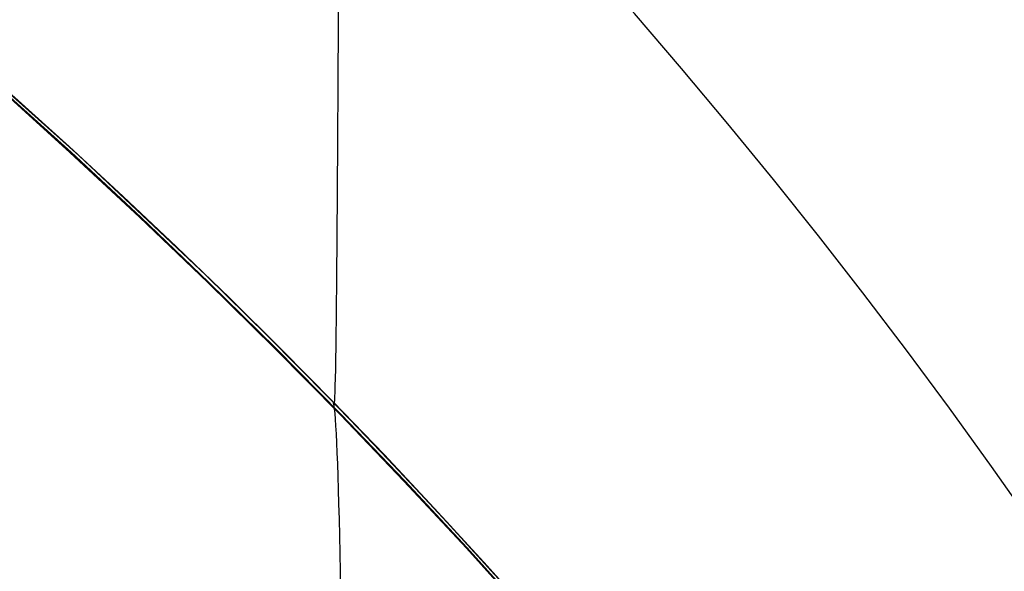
# Model space of a CAD drawing. Extents: x -15 to 7, y 1 to 148.
# Tile 181 of 194: x 7.0777 to 7.2044, y 140.5208 to 140.5918. Entities that reach past the tile are written whole.
import ezdxf

# ---------------------------------------------------------------- set-up
doc = ezdxf.new("R2010")
doc.units = 0
doc.layers.add('DEFAULT', color=7, linetype='CONTINUOUS')

msp = doc.modelspace()

# ---------------------------------------------------------------- linework, layer by layer
at = {"layer": 'DEFAULT', "color": 254}
for p, q in [((7.08536, 140.57427, -98.29061), (7.06857, 140.58923, -98.28414)), ((7.06857, 140.58923, -96.65235), (7.08535, 140.57429, -96.6459)), ((7.08536, 140.57427, -94.29061), (7.06857, 140.58923, -94.28414)), ((7.06857, 140.58923, -92.65235), (7.08535, 140.57429, -92.6459)), ((7.08536, 140.57427, -90.29061), (7.06857, 140.58923, -90.28414)), ((7.06857, 140.58923, -88.65235), (7.08535, 140.57429, -88.6459)), ((7.08536, 140.57427, -86.29061), (7.06857, 140.58923, -86.28414)), ((7.06857, 140.58923, -84.65235), (7.08535, 140.57429, -84.6459)), ((7.08536, 140.57427, -82.29061), (7.06857, 140.58923, -82.28414)), ((7.06857, 140.58923, -80.65235), (7.08535, 140.57429, -80.6459)), ((7.08536, 140.57427, -78.29061), (7.06857, 140.58923, -78.28414)), ((7.06857, 140.58923, -76.65235), (7.08535, 140.57429, -76.6459)), ((7.08536, 140.57427, -74.29061), (7.06857, 140.58923, -74.28414)), ((7.06857, 140.58923, -72.65235), (7.08535, 140.57429, -72.6459)), ((7.08536, 140.57427, -70.29061), (7.06857, 140.58923, -70.28414)), ((7.06857, 140.58923, -68.65235), (7.08535, 140.57429, -68.6459)), ((7.08536, 140.57427, -66.29061), (7.06857, 140.58923, -66.28414)), ((7.06857, 140.58923, -64.65235), (7.08535, 140.57429, -64.6459)), ((7.08536, 140.57427, -62.29061), (7.06857, 140.58923, -62.28414)), ((7.06857, 140.58923, -60.65235), (7.08535, 140.57429, -60.6459)), ((7.08536, 140.57427, -58.29061), (7.06857, 140.58923, -58.28414)), ((7.06857, 140.58923, -56.65235), (7.08535, 140.57429, -56.6459)), ((7.08536, 140.57427, -54.29061), (7.06857, 140.58923, -54.28414)), ((7.06857, 140.58923, -52.65235), (7.08535, 140.57429, -52.6459)), ((7.08536, 140.57427, -50.29061), (7.06857, 140.58923, -50.28414)), ((7.06857, 140.58923, -48.65235), (7.08535, 140.57429, -48.6459)), ((7.08536, 140.57427, -46.29061), (7.06857, 140.58923, -46.28414)), ((7.06857, 140.58923, -100.65235), (7.08535, 140.57429, -100.6459)), ((7.08419, 140.57468, -46.29019), (7.07504, 140.58295, -46.2866)), ((7.08419, 140.57468, -50.29019), (7.07504, 140.58295, -50.2866)), ((7.08419, 140.57468, -54.29019), (7.07504, 140.58295, -54.2866)), ((7.08419, 140.57468, -58.29019), (7.07504, 140.58295, -58.2866)), ((7.08419, 140.57468, -62.29019), (7.07504, 140.58295, -62.2866)), ((7.08419, 140.57468, -66.29019), (7.07504, 140.58295, -66.2866)), ((7.08419, 140.57468, -70.29019), (7.07504, 140.58295, -70.2866)), ((7.08419, 140.57468, -74.29019), (7.07504, 140.58295, -74.2866)), ((7.08419, 140.57468, -78.29019), (7.07504, 140.58295, -78.2866)), ((7.08419, 140.57468, -82.29019), (7.07504, 140.58295, -82.2866)), ((7.08419, 140.57468, -86.29019), (7.07504, 140.58295, -86.2866)), ((7.08419, 140.57468, -90.29019), (7.07504, 140.58295, -90.2866)), ((7.08419, 140.57468, -94.29019), (7.07504, 140.58295, -94.2866)), ((7.08419, 140.57468, -98.29019), (7.07504, 140.58295, -98.2866)), ((7.0752, 140.58294, -48.64983), (7.08435, 140.57469, -48.64624)), ((7.0752, 140.58294, -52.64983), (7.08435, 140.57469, -52.64624)), ((7.0752, 140.58294, -56.64983), (7.08435, 140.57469, -56.64624)), ((7.0752, 140.58294, -60.64983), (7.08435, 140.57469, -60.64624)), ((7.0752, 140.58294, -64.64983), (7.08435, 140.57469, -64.64624)), ((7.0752, 140.58294, -68.64983), (7.08435, 140.57469, -68.64624)), ((7.0752, 140.58294, -72.64983), (7.08435, 140.57469, -72.64624)), ((7.0752, 140.58294, -76.64983), (7.08435, 140.57469, -76.64624)), ((7.0752, 140.58294, -80.64983), (7.08435, 140.57469, -80.64624)), ((7.0752, 140.58294, -84.64983), (7.08435, 140.57469, -84.64624)), ((7.0752, 140.58294, -88.64983), (7.08435, 140.57469, -88.64624)), ((7.0752, 140.58294, -92.64983), (7.08435, 140.57469, -92.64624)), ((7.0752, 140.58294, -96.64983), (7.08435, 140.57469, -96.64624)), ((7.0752, 140.58294, -100.64983), (7.08435, 140.57469, -100.64624)), ((7.09316, 140.56634, -46.29392), (7.08419, 140.57468, -46.29019)), ((7.09316, 140.56634, -50.29392), (7.08419, 140.57468, -50.29019)), ((7.09316, 140.56634, -54.29392), (7.08419, 140.57468, -54.29019)), ((7.09316, 140.56634, -58.29392), (7.08419, 140.57468, -58.29019)), ((7.09316, 140.56634, -62.29392), (7.08419, 140.57468, -62.29019)), ((7.09316, 140.56634, -66.29392), (7.08419, 140.57468, -66.29019)), ((7.09316, 140.56634, -70.29392), (7.08419, 140.57468, -70.29019)), ((7.09316, 140.56634, -74.29392), (7.08419, 140.57468, -74.29019)), ((7.09316, 140.56634, -78.29392), (7.08419, 140.57468, -78.29019)), ((7.09316, 140.56634, -82.29392), (7.08419, 140.57468, -82.29019)), ((7.09316, 140.56634, -86.29392), (7.08419, 140.57468, -86.29019)), ((7.09316, 140.56634, -90.29392), (7.08419, 140.57468, -90.29019)), ((7.09316, 140.56634, -94.29392), (7.08419, 140.57468, -94.29019)), ((7.09316, 140.56634, -98.29392), (7.08419, 140.57468, -98.29019)), ((7.08435, 140.57469, -48.64624), (7.09331, 140.56635, -48.64252)), ((7.08435, 140.57469, -52.64624), (7.09331, 140.56635, -52.64252)), ((7.08435, 140.57469, -56.64624), (7.09331, 140.56635, -56.64252)), ((7.08435, 140.57469, -60.64624), (7.09331, 140.56635, -60.64252)), ((7.08435, 140.57469, -64.64624), (7.09331, 140.56635, -64.64252)), ((7.08435, 140.57469, -68.64624), (7.09331, 140.56635, -68.64252)), ((7.08435, 140.57469, -72.64624), (7.09331, 140.56635, -72.64252)), ((7.08435, 140.57469, -76.64624), (7.09331, 140.56635, -76.64252)), ((7.08435, 140.57469, -80.64624), (7.09331, 140.56635, -80.64252)), ((7.08435, 140.57469, -84.64624), (7.09331, 140.56635, -84.64252)), ((7.08435, 140.57469, -88.64624), (7.09331, 140.56635, -88.64252)), ((7.08435, 140.57469, -92.64624), (7.09331, 140.56635, -92.64252)), ((7.08435, 140.57469, -96.64624), (7.09331, 140.56635, -96.64252)), ((7.08435, 140.57469, -100.64624), (7.09331, 140.56635, -100.64252)), ((7.08535, 140.57429, -96.6459), (7.10163, 140.55893, -96.63894)), ((7.08535, 140.57429, -92.6459), (7.10163, 140.55893, -92.63894)), ((7.08535, 140.57429, -88.6459), (7.10163, 140.55893, -88.63894)), ((7.08535, 140.57429, -84.6459), (7.10163, 140.55893, -84.63894)), ((7.08535, 140.57429, -80.6459), (7.10163, 140.55893, -80.63894)), ((7.08535, 140.57429, -76.6459), (7.10163, 140.55893, -76.63894)), ((7.08535, 140.57429, -72.6459), (7.10163, 140.55893, -72.63894)), ((7.08535, 140.57429, -68.6459), (7.10163, 140.55893, -68.63894)), ((7.08535, 140.57429, -64.6459), (7.10163, 140.55893, -64.63894)), ((7.08535, 140.57429, -60.6459), (7.10163, 140.55893, -60.63894)), ((7.08535, 140.57429, -56.6459), (7.10163, 140.55893, -56.63894)), ((7.08535, 140.57429, -52.6459), (7.10163, 140.55893, -52.63894)), ((7.08535, 140.57429, -48.6459), (7.10163, 140.55893, -48.63894)), ((7.08535, 140.57429, -100.6459), (7.10163, 140.55893, -100.63894)), ((7.10166, 140.5589, -98.29758), (7.08536, 140.57427, -98.29061)), ((7.10166, 140.5589, -94.29758), (7.08536, 140.57427, -94.29061)), ((7.10166, 140.5589, -90.29758), (7.08536, 140.57427, -90.29061)), ((7.10166, 140.5589, -86.29758), (7.08536, 140.57427, -86.29061)), ((7.10166, 140.5589, -82.29758), (7.08536, 140.57427, -82.29061)), ((7.10166, 140.5589, -78.29758), (7.08536, 140.57427, -78.29061)), ((7.10166, 140.5589, -74.29758), (7.08536, 140.57427, -74.29061)), ((7.10166, 140.5589, -70.29758), (7.08536, 140.57427, -70.29061)), ((7.10166, 140.5589, -66.29758), (7.08536, 140.57427, -66.29061)), ((7.10166, 140.5589, -62.29758), (7.08536, 140.57427, -62.29061)), ((7.10166, 140.5589, -58.29758), (7.08536, 140.57427, -58.29061)), ((7.10166, 140.5589, -54.29758), (7.08536, 140.57427, -54.29061)), ((7.10166, 140.5589, -50.29758), (7.08536, 140.57427, -50.29061)), ((7.10166, 140.5589, -46.29758), (7.08536, 140.57427, -46.29061)), ((7.10194, 140.55793, -46.29778), (7.09316, 140.56634, -46.29392)), ((7.10194, 140.55793, -50.29778), (7.09316, 140.56634, -50.29392)), ((7.10194, 140.55793, -54.29778), (7.09316, 140.56634, -54.29392)), ((7.10194, 140.55793, -58.29778), (7.09316, 140.56634, -58.29392)), ((7.10194, 140.55793, -62.29778), (7.09316, 140.56634, -62.29392)), ((7.10194, 140.55793, -66.29778), (7.09316, 140.56634, -66.29392)), ((7.10194, 140.55793, -70.29778), (7.09316, 140.56634, -70.29392)), ((7.10194, 140.55793, -74.29778), (7.09316, 140.56634, -74.29392)), ((7.10194, 140.55793, -78.29778), (7.09316, 140.56634, -78.29392)), ((7.10194, 140.55793, -82.29778), (7.09316, 140.56634, -82.29392)), ((7.10194, 140.55793, -86.29778), (7.09316, 140.56634, -86.29392)), ((7.10194, 140.55793, -90.29778), (7.09316, 140.56634, -90.29392)), ((7.10194, 140.55793, -94.29778), (7.09316, 140.56634, -94.29392)), ((7.10194, 140.55793, -98.29778), (7.09316, 140.56634, -98.29392)), ((7.09331, 140.56635, -48.64252), (7.10208, 140.55795, -48.63866)), ((7.09331, 140.56635, -52.64252), (7.10208, 140.55795, -52.63866)), ((7.09331, 140.56635, -56.64252), (7.10208, 140.55795, -56.63866)), ((7.09331, 140.56635, -60.64252), (7.10208, 140.55795, -60.63866)), ((7.09331, 140.56635, -64.64252), (7.10208, 140.55795, -64.63866)), ((7.09331, 140.56635, -68.64252), (7.10208, 140.55795, -68.63866)), ((7.09331, 140.56635, -72.64252), (7.10208, 140.55795, -72.63866)), ((7.09331, 140.56635, -76.64252), (7.10208, 140.55795, -76.63866)), ((7.09331, 140.56635, -80.64252), (7.10208, 140.55795, -80.63866)), ((7.09331, 140.56635, -84.64252), (7.10208, 140.55795, -84.63866)), ((7.09331, 140.56635, -88.64252), (7.10208, 140.55795, -88.63866)), ((7.09331, 140.56635, -92.64252), (7.10208, 140.55795, -92.63866)), ((7.09331, 140.56635, -96.64252), (7.10208, 140.55795, -96.63866)), ((7.09331, 140.56635, -100.64252), (7.10208, 140.55795, -100.63866)), ((7.10163, 140.55893, -96.63894), (7.10958, 140.55111, -96.63526)), ((7.10163, 140.55893, -92.63894), (7.10958, 140.55111, -92.63526)), ((7.10163, 140.55893, -88.63894), (7.10958, 140.55111, -88.63526)), ((7.10163, 140.55893, -84.63894), (7.10958, 140.55111, -84.63526)), ((7.10163, 140.55893, -80.63894), (7.10958, 140.55111, -80.63526)), ((7.10163, 140.55893, -76.63894), (7.10958, 140.55111, -76.63526)), ((7.10163, 140.55893, -72.63894), (7.10958, 140.55111, -72.63526)), ((7.10163, 140.55893, -68.63894), (7.10958, 140.55111, -68.63526)), ((7.10163, 140.55893, -64.63894), (7.10958, 140.55111, -64.63526)), ((7.10163, 140.55893, -60.63894), (7.10958, 140.55111, -60.63526)), ((7.10163, 140.55893, -56.63894), (7.10958, 140.55111, -56.63526)), ((7.10163, 140.55893, -52.63894), (7.10958, 140.55111, -52.63526)), ((7.10163, 140.55893, -48.63894), (7.10958, 140.55111, -48.63526)), ((7.10163, 140.55893, -100.63894), (7.10958, 140.55111, -100.63526)), ((7.10962, 140.55107, -98.30126), (7.10166, 140.5589, -98.29758)), ((7.10962, 140.55107, -94.30126), (7.10166, 140.5589, -94.29758)), ((7.10962, 140.55107, -90.30126), (7.10166, 140.5589, -90.29758)), ((7.10962, 140.55107, -86.30126), (7.10166, 140.5589, -86.29758)), ((7.10962, 140.55107, -82.30126), (7.10166, 140.5589, -82.29758)), ((7.10962, 140.55107, -78.30126), (7.10166, 140.5589, -78.29758)), ((7.10962, 140.55107, -74.30126), (7.10166, 140.5589, -74.29758)), ((7.10962, 140.55107, -70.30126), (7.10166, 140.5589, -70.29758)), ((7.10962, 140.55107, -66.30126), (7.10166, 140.5589, -66.29758)), ((7.10962, 140.55107, -62.30126), (7.10166, 140.5589, -62.29758)), ((7.10962, 140.55107, -58.30126), (7.10166, 140.5589, -58.29758)), ((7.10962, 140.55107, -54.30126), (7.10166, 140.5589, -54.29758)), ((7.10962, 140.55107, -50.30126), (7.10166, 140.5589, -50.29758)), ((7.10962, 140.55107, -46.30126), (7.10166, 140.5589, -46.29758)), ((7.11054, 140.54946, -46.30177), (7.10194, 140.55793, -46.29778)), ((7.11054, 140.54946, -50.30177), (7.10194, 140.55793, -50.29778)), ((7.11054, 140.54946, -54.30177), (7.10194, 140.55793, -54.29778)), ((7.11054, 140.54946, -58.30177), (7.10194, 140.55793, -58.29778)), ((7.11054, 140.54946, -62.30177), (7.10194, 140.55793, -62.29778)), ((7.11054, 140.54946, -66.30177), (7.10194, 140.55793, -66.29778)), ((7.11054, 140.54946, -70.30177), (7.10194, 140.55793, -70.29778)), ((7.11054, 140.54946, -74.30177), (7.10194, 140.55793, -74.29778)), ((7.11054, 140.54946, -78.30177), (7.10194, 140.55793, -78.29778)), ((7.11054, 140.54946, -82.30177), (7.10194, 140.55793, -82.29778)), ((7.11054, 140.54946, -86.30177), (7.10194, 140.55793, -86.29778)), ((7.11054, 140.54946, -90.30177), (7.10194, 140.55793, -90.29778)), ((7.11054, 140.54946, -94.30177), (7.10194, 140.55793, -94.29778)), ((7.11054, 140.54946, -98.30177), (7.10194, 140.55793, -98.29778)), ((7.10208, 140.55795, -48.63866), (7.11066, 140.54948, -48.63466)), ((7.10208, 140.55795, -52.63866), (7.11066, 140.54948, -52.63466)), ((7.10208, 140.55795, -56.63866), (7.11066, 140.54948, -56.63466)), ((7.10208, 140.55795, -60.63866), (7.11066, 140.54948, -60.63466)), ((7.10208, 140.55795, -64.63866), (7.11066, 140.54948, -64.63466)), ((7.10208, 140.55795, -68.63866), (7.11066, 140.54948, -68.63466)), ((7.10208, 140.55795, -72.63866), (7.11066, 140.54948, -72.63466)), ((7.10208, 140.55795, -76.63866), (7.11066, 140.54948, -76.63466)), ((7.10208, 140.55795, -80.63866), (7.11066, 140.54948, -80.63466)), ((7.10208, 140.55795, -84.63866), (7.11066, 140.54948, -84.63466)), ((7.10208, 140.55795, -88.63866), (7.11066, 140.54948, -88.63466)), ((7.10208, 140.55795, -92.63866), (7.11066, 140.54948, -92.63466)), ((7.10208, 140.55795, -96.63866), (7.11066, 140.54948, -96.63466)), ((7.10208, 140.55795, -100.63866), (7.11066, 140.54948, -100.63466)), ((7.10958, 140.55111, -96.63526), (7.1174, 140.54321, -96.63144)), ((7.10958, 140.55111, -92.63526), (7.1174, 140.54321, -92.63144)), ((7.10958, 140.55111, -88.63526), (7.1174, 140.54321, -88.63144)), ((7.10958, 140.55111, -84.63526), (7.1174, 140.54321, -84.63144)), ((7.10958, 140.55111, -80.63526), (7.1174, 140.54321, -80.63144)), ((7.10958, 140.55111, -76.63526), (7.1174, 140.54321, -76.63144)), ((7.10958, 140.55111, -72.63526), (7.1174, 140.54321, -72.63144)), ((7.10958, 140.55111, -68.63526), (7.1174, 140.54321, -68.63144)), ((7.10958, 140.55111, -64.63526), (7.1174, 140.54321, -64.63144)), ((7.10958, 140.55111, -60.63526), (7.1174, 140.54321, -60.63144)), ((7.10958, 140.55111, -56.63526), (7.1174, 140.54321, -56.63144)), ((7.10958, 140.55111, -52.63526), (7.1174, 140.54321, -52.63144)), ((7.10958, 140.55111, -48.63526), (7.1174, 140.54321, -48.63144)), ((7.10958, 140.55111, -100.63526), (7.1174, 140.54321, -100.63144)), ((7.11745, 140.54315, -98.30508), (7.10962, 140.55107, -98.30126)), ((7.11745, 140.54315, -94.30508), (7.10962, 140.55107, -94.30126)), ((7.11745, 140.54315, -90.30508), (7.10962, 140.55107, -90.30126)), ((7.11745, 140.54315, -86.30508), (7.10962, 140.55107, -86.30126)), ((7.11745, 140.54315, -82.30508), (7.10962, 140.55107, -82.30126)), ((7.11745, 140.54315, -78.30508), (7.10962, 140.55107, -78.30126)), ((7.11745, 140.54315, -74.30508), (7.10962, 140.55107, -74.30126)), ((7.11745, 140.54315, -70.30508), (7.10962, 140.55107, -70.30126)), ((7.11745, 140.54315, -66.30508), (7.10962, 140.55107, -66.30126)), ((7.11745, 140.54315, -62.30508), (7.10962, 140.55107, -62.30126)), ((7.11745, 140.54315, -58.30508), (7.10962, 140.55107, -58.30126)), ((7.11745, 140.54315, -54.30508), (7.10962, 140.55107, -54.30126)), ((7.11745, 140.54315, -50.30508), (7.10962, 140.55107, -50.30126)), ((7.11745, 140.54315, -46.30508), (7.10962, 140.55107, -46.30126)), ((7.11894, 140.54094, -46.30591), (7.11054, 140.54946, -46.30177)), ((7.11894, 140.54094, -50.30591), (7.11054, 140.54946, -50.30177)), ((7.11894, 140.54094, -54.30591), (7.11054, 140.54946, -54.30177)), ((7.11894, 140.54094, -58.30591), (7.11054, 140.54946, -58.30177)), ((7.11894, 140.54094, -62.30591), (7.11054, 140.54946, -62.30177)), ((7.11894, 140.54094, -66.30591), (7.11054, 140.54946, -66.30177)), ((7.11894, 140.54094, -70.30591), (7.11054, 140.54946, -70.30177)), ((7.11894, 140.54094, -74.30591), (7.11054, 140.54946, -74.30177)), ((7.11894, 140.54094, -78.30591), (7.11054, 140.54946, -78.30177)), ((7.11894, 140.54094, -82.30591), (7.11054, 140.54946, -82.30177)), ((7.11894, 140.54094, -86.30591), (7.11054, 140.54946, -86.30177)), ((7.11894, 140.54094, -90.30591), (7.11054, 140.54946, -90.30177)), ((7.11894, 140.54094, -94.30591), (7.11054, 140.54946, -94.30177)), ((7.11894, 140.54094, -98.30591), (7.11054, 140.54946, -98.30177)), ((7.11066, 140.54948, -48.63466), (7.11906, 140.54096, -48.63053)), ((7.11066, 140.54948, -52.63466), (7.11906, 140.54096, -52.63053)), ((7.11066, 140.54948, -56.63466), (7.11906, 140.54096, -56.63053)), ((7.11066, 140.54948, -60.63466), (7.11906, 140.54096, -60.63053)), ((7.11066, 140.54948, -64.63466), (7.11906, 140.54096, -64.63053)), ((7.11066, 140.54948, -68.63466), (7.11906, 140.54096, -68.63053)), ((7.11066, 140.54948, -72.63466), (7.11906, 140.54096, -72.63053)), ((7.11066, 140.54948, -76.63466), (7.11906, 140.54096, -76.63053)), ((7.11066, 140.54948, -80.63466), (7.11906, 140.54096, -80.63053)), ((7.11066, 140.54948, -84.63466), (7.11906, 140.54096, -84.63053)), ((7.11066, 140.54948, -88.63466), (7.11906, 140.54096, -88.63053)), ((7.11066, 140.54948, -92.63466), (7.11906, 140.54096, -92.63053)), ((7.11066, 140.54948, -96.63466), (7.11906, 140.54096, -96.63053)), ((7.11066, 140.54948, -100.63466), (7.11906, 140.54096, -100.63053)), ((7.1174, 140.54321, -96.63144), (7.12509, 140.53522, -96.62749)), ((7.1174, 140.54321, -92.63144), (7.12509, 140.53522, -92.62749)), ((7.1174, 140.54321, -88.63144), (7.12509, 140.53522, -88.62749)), ((7.1174, 140.54321, -84.63144), (7.12509, 140.53522, -84.62749)), ((7.1174, 140.54321, -80.63144), (7.12509, 140.53522, -80.62749)), ((7.1174, 140.54321, -76.63144), (7.12509, 140.53522, -76.62749)), ((7.1174, 140.54321, -72.63144), (7.12509, 140.53522, -72.62749)), ((7.1174, 140.54321, -68.63144), (7.12509, 140.53522, -68.62749)), ((7.1174, 140.54321, -64.63144), (7.12509, 140.53522, -64.62749)), ((7.1174, 140.54321, -60.63144), (7.12509, 140.53522, -60.62749)), ((7.1174, 140.54321, -56.63144), (7.12509, 140.53522, -56.62749)), ((7.1174, 140.54321, -52.63144), (7.12509, 140.53522, -52.62749)), ((7.1174, 140.54321, -48.63144), (7.12509, 140.53522, -48.62749)), ((7.1174, 140.54321, -100.63144), (7.12509, 140.53522, -100.62749)), ((7.12515, 140.53515, -98.30903), (7.11745, 140.54315, -98.30508)), ((7.12515, 140.53515, -94.30903), (7.11745, 140.54315, -94.30508)), ((7.12515, 140.53515, -90.30903), (7.11745, 140.54315, -90.30508)), ((7.12515, 140.53515, -86.30903), (7.11745, 140.54315, -86.30508)), ((7.12515, 140.53515, -82.30903), (7.11745, 140.54315, -82.30508)), ((7.12515, 140.53515, -78.30903), (7.11745, 140.54315, -78.30508)), ((7.12515, 140.53515, -74.30903), (7.11745, 140.54315, -74.30508)), ((7.12515, 140.53515, -70.30903), (7.11745, 140.54315, -70.30508)), ((7.12515, 140.53515, -66.30903), (7.11745, 140.54315, -66.30508)), ((7.12515, 140.53515, -62.30903), (7.11745, 140.54315, -62.30508)), ((7.12515, 140.53515, -58.30903), (7.11745, 140.54315, -58.30508)), ((7.12515, 140.53515, -54.30903), (7.11745, 140.54315, -54.30508)), ((7.12515, 140.53515, -50.30903), (7.11745, 140.54315, -50.30508)), ((7.12515, 140.53515, -46.30903), (7.11745, 140.54315, -46.30508)), ((7.12716, 140.53236, -46.31018), (7.11894, 140.54094, -46.30591)), ((7.12716, 140.53236, -50.31018), (7.11894, 140.54094, -50.30591)), ((7.12716, 140.53236, -54.31018), (7.11894, 140.54094, -54.30591)), ((7.12716, 140.53236, -58.31018), (7.11894, 140.54094, -58.30591)), ((7.12716, 140.53236, -62.31018), (7.11894, 140.54094, -62.30591)), ((7.12716, 140.53236, -66.31018), (7.11894, 140.54094, -66.30591)), ((7.12716, 140.53236, -70.31018), (7.11894, 140.54094, -70.30591)), ((7.12716, 140.53236, -74.31018), (7.11894, 140.54094, -74.30591)), ((7.12716, 140.53236, -78.31018), (7.11894, 140.54094, -78.30591)), ((7.12716, 140.53236, -82.31018), (7.11894, 140.54094, -82.30591)), ((7.12716, 140.53236, -86.31018), (7.11894, 140.54094, -86.30591)), ((7.12716, 140.53236, -90.31018), (7.11894, 140.54094, -90.30591)), ((7.12716, 140.53236, -94.31018), (7.11894, 140.54094, -94.30591)), ((7.12716, 140.53236, -98.31018), (7.11894, 140.54094, -98.30591)), ((7.11906, 140.54096, -48.63053), (7.12726, 140.5324, -48.62626)), ((7.11906, 140.54096, -52.63053), (7.12726, 140.5324, -52.62626)), ((7.11906, 140.54096, -56.63053), (7.12726, 140.5324, -56.62626)), ((7.11906, 140.54096, -60.63053), (7.12726, 140.5324, -60.62626)), ((7.11906, 140.54096, -64.63053), (7.12726, 140.5324, -64.62626)), ((7.11906, 140.54096, -68.63053), (7.12726, 140.5324, -68.62626)), ((7.11906, 140.54096, -72.63053), (7.12726, 140.5324, -72.62626)), ((7.11906, 140.54096, -76.63053), (7.12726, 140.5324, -76.62626)), ((7.11906, 140.54096, -80.63053), (7.12726, 140.5324, -80.62626)), ((7.11906, 140.54096, -84.63053), (7.12726, 140.5324, -84.62626)), ((7.11906, 140.54096, -88.63053), (7.12726, 140.5324, -88.62626)), ((7.11906, 140.54096, -92.63053), (7.12726, 140.5324, -92.62626)), ((7.11906, 140.54096, -96.63053), (7.12726, 140.5324, -96.62626)), ((7.11906, 140.54096, -100.63053), (7.12726, 140.5324, -100.62626)), ((7.12509, 140.53522, -96.62749), (7.13265, 140.52715, -96.6234)), ((7.12509, 140.53522, -92.62749), (7.13265, 140.52715, -92.6234)), ((7.12509, 140.53522, -88.62749), (7.13265, 140.52715, -88.6234)), ((7.12509, 140.53522, -84.62749), (7.13265, 140.52715, -84.6234)), ((7.12509, 140.53522, -80.62749), (7.13265, 140.52715, -80.6234)), ((7.12509, 140.53522, -76.62749), (7.13265, 140.52715, -76.6234)), ((7.12509, 140.53522, -72.62749), (7.13265, 140.52715, -72.6234)), ((7.12509, 140.53522, -68.62749), (7.13265, 140.52715, -68.6234)), ((7.12509, 140.53522, -64.62749), (7.13265, 140.52715, -64.6234)), ((7.12509, 140.53522, -60.62749), (7.13265, 140.52715, -60.6234)), ((7.12509, 140.53522, -56.62749), (7.13265, 140.52715, -56.6234)), ((7.12509, 140.53522, -52.62749), (7.13265, 140.52715, -52.6234)), ((7.12509, 140.53522, -48.62749), (7.13265, 140.52715, -48.6234)), ((7.12509, 140.53522, -100.62749), (7.13265, 140.52715, -100.6234)), ((7.13271, 140.52707, -98.31313), (7.12515, 140.53515, -98.30903)), ((7.13271, 140.52707, -94.31313), (7.12515, 140.53515, -94.30903)), ((7.13271, 140.52707, -90.31313), (7.12515, 140.53515, -90.30903)), ((7.13271, 140.52707, -86.31313), (7.12515, 140.53515, -86.30903)), ((7.13271, 140.52707, -82.31313), (7.12515, 140.53515, -82.30903)), ((7.13271, 140.52707, -78.31313), (7.12515, 140.53515, -78.30903)), ((7.13271, 140.52707, -74.31313), (7.12515, 140.53515, -74.30903)), ((7.13271, 140.52707, -70.31313), (7.12515, 140.53515, -70.30903)), ((7.13271, 140.52707, -66.31313), (7.12515, 140.53515, -66.30903)), ((7.13271, 140.52707, -62.31313), (7.12515, 140.53515, -62.30903)), ((7.13271, 140.52707, -58.31313), (7.12515, 140.53515, -58.30903)), ((7.13271, 140.52707, -54.31313), (7.12515, 140.53515, -54.30903)), ((7.13271, 140.52707, -50.31313), (7.12515, 140.53515, -50.30903)), ((7.13271, 140.52707, -46.31313), (7.12515, 140.53515, -46.30903)), ((7.13518, 140.52375, -46.3146), (7.12716, 140.53236, -46.31018)), ((7.13518, 140.52375, -50.3146), (7.12716, 140.53236, -50.31018)), ((7.13518, 140.52375, -54.3146), (7.12716, 140.53236, -54.31018)), ((7.13518, 140.52375, -58.3146), (7.12716, 140.53236, -58.31018)), ((7.13518, 140.52375, -62.3146), (7.12716, 140.53236, -62.31018)), ((7.13518, 140.52375, -66.3146), (7.12716, 140.53236, -66.31018)), ((7.13518, 140.52375, -70.3146), (7.12716, 140.53236, -70.31018)), ((7.13518, 140.52375, -74.3146), (7.12716, 140.53236, -74.31018)), ((7.13518, 140.52375, -78.3146), (7.12716, 140.53236, -78.31018)), ((7.13518, 140.52375, -82.3146), (7.12716, 140.53236, -82.31018)), ((7.13518, 140.52375, -86.3146), (7.12716, 140.53236, -86.31018)), ((7.13518, 140.52375, -90.3146), (7.12716, 140.53236, -90.31018)), ((7.13518, 140.52375, -94.3146), (7.12716, 140.53236, -94.31018)), ((7.13518, 140.52375, -98.3146), (7.12716, 140.53236, -98.31018)), ((7.12726, 140.5324, -48.62626), (7.13527, 140.52379, -48.62184)), ((7.12726, 140.5324, -52.62626), (7.13527, 140.52379, -52.62184)), ((7.12726, 140.5324, -56.62626), (7.13527, 140.52379, -56.62184)), ((7.12726, 140.5324, -60.62626), (7.13527, 140.52379, -60.62184)), ((7.12726, 140.5324, -64.62626), (7.13527, 140.52379, -64.62184)), ((7.12726, 140.5324, -68.62626), (7.13527, 140.52379, -68.62184)), ((7.12726, 140.5324, -72.62626), (7.13527, 140.52379, -72.62184)), ((7.12726, 140.5324, -76.62626), (7.13527, 140.52379, -76.62184)), ((7.12726, 140.5324, -80.62626), (7.13527, 140.52379, -80.62184)), ((7.12726, 140.5324, -84.62626), (7.13527, 140.52379, -84.62184)), ((7.12726, 140.5324, -88.62626), (7.13527, 140.52379, -88.62184)), ((7.12726, 140.5324, -92.62626), (7.13527, 140.52379, -92.62184)), ((7.12726, 140.5324, -96.62626), (7.13527, 140.52379, -96.62184)), ((7.12726, 140.5324, -100.62626), (7.13527, 140.52379, -100.62184)), ((7.13265, 140.52715, -96.6234), (7.14007, 140.51901, -96.61916)), ((7.13265, 140.52715, -92.6234), (7.14007, 140.51901, -92.61916)), ((7.13265, 140.52715, -88.6234), (7.14007, 140.51901, -88.61916)), ((7.13265, 140.52715, -84.6234), (7.14007, 140.51901, -84.61916)), ((7.13265, 140.52715, -80.6234), (7.14007, 140.51901, -80.61916)), ((7.13265, 140.52715, -76.6234), (7.14007, 140.51901, -76.61916)), ((7.13265, 140.52715, -72.6234), (7.14007, 140.51901, -72.61916)), ((7.13265, 140.52715, -68.6234), (7.14007, 140.51901, -68.61916)), ((7.13265, 140.52715, -64.6234), (7.14007, 140.51901, -64.61916)), ((7.13265, 140.52715, -60.6234), (7.14007, 140.51901, -60.61916)), ((7.13265, 140.52715, -56.6234), (7.14007, 140.51901, -56.61916)), ((7.13265, 140.52715, -52.6234), (7.14007, 140.51901, -52.61916)), ((7.13265, 140.52715, -48.6234), (7.14007, 140.51901, -48.61916)), ((7.13265, 140.52715, -100.6234), (7.14007, 140.51901, -100.61916)), ((7.14013, 140.51892, -98.31737), (7.13271, 140.52707, -98.31313)), ((7.14013, 140.51892, -94.31737), (7.13271, 140.52707, -94.31313)), ((7.14013, 140.51892, -90.31737), (7.13271, 140.52707, -90.31313)), ((7.14013, 140.51892, -86.31737), (7.13271, 140.52707, -86.31313)), ((7.14013, 140.51892, -82.31737), (7.13271, 140.52707, -82.31313)), ((7.14013, 140.51892, -78.31737), (7.13271, 140.52707, -78.31313)), ((7.14013, 140.51892, -74.31737), (7.13271, 140.52707, -74.31313)), ((7.14013, 140.51892, -70.31737), (7.13271, 140.52707, -70.31313)), ((7.14013, 140.51892, -66.31737), (7.13271, 140.52707, -66.31313)), ((7.14013, 140.51892, -62.31737), (7.13271, 140.52707, -62.31313)), ((7.14013, 140.51892, -58.31737), (7.13271, 140.52707, -58.31313)), ((7.14013, 140.51892, -54.31737), (7.13271, 140.52707, -54.31313)), ((7.14013, 140.51892, -50.31737), (7.13271, 140.52707, -50.31313)), ((7.14013, 140.51892, -46.31737), (7.13271, 140.52707, -46.31313)), ((7.14309, 140.51502, -46.31921), (7.13518, 140.52375, -46.3146)), ((7.14309, 140.51502, -50.31921), (7.13518, 140.52375, -50.3146)), ((7.14309, 140.51502, -54.31921), (7.13518, 140.52375, -54.3146)), ((7.14309, 140.51502, -58.31921), (7.13518, 140.52375, -58.3146)), ((7.14309, 140.51502, -62.31921), (7.13518, 140.52375, -62.3146)), ((7.14309, 140.51502, -66.31921), (7.13518, 140.52375, -66.3146)), ((7.14309, 140.51502, -70.31921), (7.13518, 140.52375, -70.3146)), ((7.14309, 140.51502, -74.31921), (7.13518, 140.52375, -74.3146)), ((7.14309, 140.51502, -78.31921), (7.13518, 140.52375, -78.3146)), ((7.14309, 140.51502, -82.31921), (7.13518, 140.52375, -82.3146)), ((7.14309, 140.51502, -86.31921), (7.13518, 140.52375, -86.3146)), ((7.14309, 140.51502, -90.31921), (7.13518, 140.52375, -90.3146)), ((7.14309, 140.51502, -94.31921), (7.13518, 140.52375, -94.3146)), ((7.14309, 140.51502, -98.31921), (7.13518, 140.52375, -98.3146)), ((7.13527, 140.52379, -48.62184), (7.14314, 140.51508, -48.61724)), ((7.13527, 140.52379, -52.62184), (7.14314, 140.51508, -52.61724)), ((7.13527, 140.52379, -56.62184), (7.14314, 140.51508, -56.61724)), ((7.13527, 140.52379, -60.62184), (7.14314, 140.51508, -60.61724)), ((7.13527, 140.52379, -64.62184), (7.14314, 140.51508, -64.61724)), ((7.13527, 140.52379, -68.62184), (7.14314, 140.51508, -68.61724)), ((7.13527, 140.52379, -72.62184), (7.14314, 140.51508, -72.61724)), ((7.13527, 140.52379, -76.62184), (7.14314, 140.51508, -76.61724)), ((7.13527, 140.52379, -80.62184), (7.14314, 140.51508, -80.61724)), ((7.13527, 140.52379, -84.62184), (7.14314, 140.51508, -84.61724)), ((7.13527, 140.52379, -88.62184), (7.14314, 140.51508, -88.61724)), ((7.13527, 140.52379, -92.62184), (7.14314, 140.51508, -92.61724)), ((7.13527, 140.52379, -96.62184), (7.14314, 140.51508, -96.61724)), ((7.13527, 140.52379, -100.62184), (7.14314, 140.51508, -100.61724))]:
    msp.add_line(p, q, dxfattribs=at)
at = {"layer": 'DEFAULT', "color": 254, "extrusion": (1.63591e-14, 0.457818, 0.889046)}
msp.add_arc((-6.545, -143.8184, 27.40095), 0.8, 180.00001, 268.31289, dxfattribs=at)
at = {"layer": 'DEFAULT', "color": 254, "extrusion": (0.999997, 0.002248, -0.001157)}
msp.add_arc((143.77105, -43.21138, 7.48407), 3.24498, 152.80518, 180.01843, dxfattribs=at)
at = {"layer": 'DEFAULT', "color": 254, "extrusion": (-1.52417e-05, 0.23551, 0.971872)}
msp.add_arc((-6.55414, -146.11896, -8.1429), 0.79992, 179.96959, 268.36222, dxfattribs=at)
at = {"layer": 'DEFAULT', "color": 254}
for centre, start in [((6.545, 139.98436, -43.22105), 360), ((6.545, 139.98436, -100.72287), 0)]:
    msp.add_arc(centre, 0.8, start, 88.5, dxfattribs=at)
at = {"layer": 'DEFAULT', "color": 254, "extrusion": (3.19625e-05, 0.333799, 0.942644)}
msp.add_arc((-6.53172, -165.61697, -48.45265), 0.79988, 180.03282, 268.19506, dxfattribs=at)
at = {"layer": 'DEFAULT', "color": 254, "extrusion": (0.999972, -0.005845, 0.00473)}
msp.add_arc((139.30904, -100.7429, 5.81996), 1.27278, 321.11644, 359.61148, dxfattribs=at)

doc.saveas('drawing.dxf')
